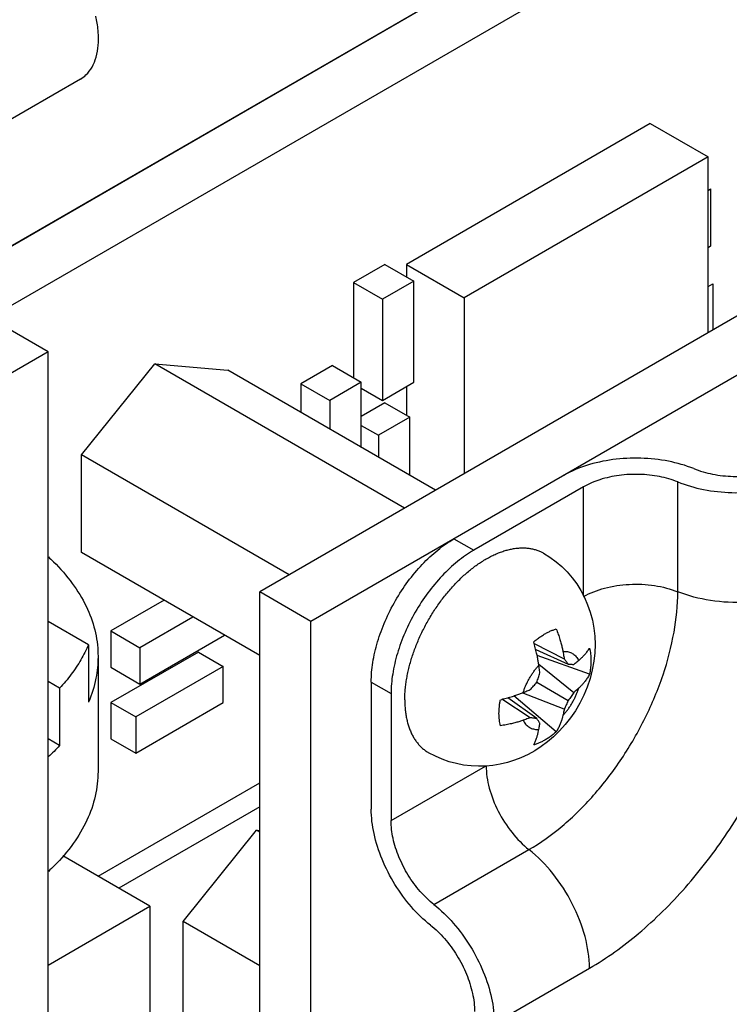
# Model space of a CAD drawing. Header units: inches. Extents: x 0 to 34, y 0 to 22.
# Tile 12 of 52: x 8.049 to 8.656, y 7.612 to 8.454. Entities that reach past the tile are written whole.
import ezdxf

# ---------------------------------------------------------------- set-up
doc = ezdxf.new("R2010")
doc.units = ezdxf.units.IN
doc.header["$LTSCALE"] = 1.87
doc.header["$MEASUREMENT"] = 0
doc.layers.get('0').update_dxf_attribs({"linetype": 'CONTINUOUS'})
doc.layers.add('COSMETIC', color=7, linetype='CONTINUOUS')

msp = doc.modelspace()

# ---------------------------------------------------------------- linework, layer by layer
at = {"color": 7, "linetype": 'CONTINUOUS'}
for p, q in [((12.051, 10.57522), (7.9791, 8.22417)), ((12.09484, 10.5499), (8.02294, 8.19886)), ((11.95979, 10.10449), (8.25384, 7.96474)), ((12.00363, 10.07918), (8.29768, 7.93942)), ((8.07282, 8.17006), (7.51562, 8.49178)), ((8.10042, 8.40315), (7.88477, 8.27864)), ((8.58802, 8.36519), (8.37942, 8.24475)), ((8.58802, 8.36519), (8.63751, 8.33661)), ((8.63751, 8.33661), (8.42892, 8.21617)), ((8.63751, 8.18626), (8.63751, 8.33661)), ((8.36102, 8.24474), (8.33415, 8.22923)), ((8.36102, 8.24474), (8.38577, 8.23045)), ((8.37942, 8.24475), (8.37942, 8.23412)), ((8.37942, 8.24475), (8.42892, 8.21617)), ((8.33415, 8.22923), (8.33415, 8.14775)), ((8.33415, 8.22923), (8.3589, 8.21494)), ((8.38577, 8.23045), (8.3589, 8.21494)), ((8.38577, 8.14391), (8.38577, 8.23045)), ((8.42892, 8.21617), (8.42892, 8.06582)), ((8.3589, 8.21494), (8.3589, 8.12839)), ((8.07282, 8.17006), (8.00211, 8.12923)), ((8.07282, 4.54247), (8.07282, 8.17006)), ((8.1014, 8.08179), (8.16404, 8.15972)), ((8.37779, 8.0363), (8.16404, 8.15972)), ((8.16404, 8.15972), (8.22668, 8.15413)), ((8.31603, 8.15821), (8.28916, 8.1427)), ((8.31603, 8.15821), (8.34078, 8.14392)), ((8.40426, 8.05159), (8.22668, 8.15413)), ((8.28916, 8.1427), (8.28916, 8.11805)), ((8.28916, 8.1427), (8.31391, 8.12841)), ((8.34078, 8.14392), (8.31391, 8.12841)), ((8.34078, 8.08825), (8.34078, 8.14392)), ((8.3589, 8.12839), (8.38577, 8.14391)), ((8.37942, 8.14024), (8.37942, 8.11573)), ((8.34078, 8.13886), (8.3589, 8.12839)), ((8.31391, 8.12841), (8.31391, 8.10376)), ((8.36102, 8.12635), (8.34078, 8.11466)), ((8.36102, 8.12635), (8.38224, 8.1141)), ((8.34078, 8.10702), (8.35537, 8.09859)), ((8.38224, 8.1141), (8.35537, 8.09859)), ((8.38224, 8.06431), (8.38224, 8.1141)), ((8.35537, 8.09859), (8.35537, 8.07982)), ((8.1014, 7.99828), (8.1014, 8.08179)), ((8.27899, 7.97926), (8.1014, 8.08179)), ((8.61151, 7.96482), (8.61151, 8.05871)), ((8.53103, 8.05456), (8.43698, 8.00026)), ((8.53103, 7.96133), (8.53103, 8.05456)), ((8.42001, 8.01006), (8.43698, 8.00026)), ((8.25384, 7.91026), (8.1014, 7.99828)), ((8.25384, 7.24879), (8.25384, 7.96474)), ((8.29768, 7.93942), (8.25384, 7.96474)), ((8.172, 7.95752), (8.12656, 7.93128)), ((8.10737, 7.91947), (8.07282, 7.93942)), ((8.19675, 7.94323), (8.15131, 7.91699)), ((8.29768, 7.22347), (8.29768, 7.93942)), ((8.12656, 7.93128), (8.12656, 7.90025)), ((8.12656, 7.93128), (8.15131, 7.91699)), ((8.15131, 7.88596), (8.22362, 7.92771)), ((8.10737, 7.91947), (8.10737, 7.87049)), ((8.20151, 7.91332), (8.12656, 7.87004)), ((8.15131, 7.91699), (8.15131, 7.88596)), ((8.20151, 7.91332), (8.22273, 7.90107)), ((8.48863, 7.92063), (8.51439, 7.90746)), ((8.49, 7.91555), (8.51786, 7.90297)), ((8.11554, 7.90921), (8.11554, 7.81124)), ((8.53605, 7.89431), (8.49122, 7.91028)), ((8.12656, 7.90025), (8.15131, 7.88596)), ((8.22273, 7.90107), (8.14777, 7.85779)), ((8.22273, 7.87004), (8.22273, 7.90107)), ((8.49256, 7.903), (8.52263, 7.87867)), ((8.08266, 7.8823), (8.07282, 7.88798)), ((8.3493, 7.88758), (8.3493, 7.77899)), ((8.3493, 7.88758), (8.36627, 7.87778)), ((8.08266, 7.8823), (8.08266, 7.83331)), ((8.49097, 7.88744), (8.51786, 7.87191)), ((8.36627, 7.87778), (8.36627, 7.76919)), ((8.48534, 7.85714), (8.46106, 7.87287)), ((8.49097, 7.85639), (8.46614, 7.87422)), ((8.50756, 7.84497), (8.47132, 7.8758)), ((8.51439, 7.86441), (8.47829, 7.87828)), ((8.12656, 7.87004), (8.12656, 7.83902)), ((8.12656, 7.87004), (8.14777, 7.85779)), ((8.14777, 7.82677), (8.22273, 7.87004)), ((8.14777, 7.85779), (8.14777, 7.82677)), ((8.08266, 7.83331), (8.07282, 7.83899)), ((8.12656, 7.83902), (8.14777, 7.82677)), ((8.36627, 7.76919), (8.44694, 7.81577)), ((8.11555, 7.72162), (8.25384, 7.80146)), ((8.25384, 7.78105), (8.13323, 7.71141)), ((8.18837, 7.68295), (8.25101, 7.76087)), ((8.25384, 7.75924), (8.25101, 7.76087)), ((8.25101, 7.76087), (8.25384, 7.76062)), ((8.40291, 7.69741), (8.48423, 7.74436)), ((8.15997, 7.69597), (8.08534, 7.73906)), ((8.07282, 7.64565), (8.15997, 7.69597)), ((8.15997, 7.69597), (8.15997, 7.44083)), ((8.18837, 7.59944), (8.18837, 7.68295)), ((8.25384, 7.64515), (8.18837, 7.68295)), ((8.45466, 7.59605), (8.53598, 7.643))]:
    msp.add_line(p, q, dxfattribs=at)
for points in [[(8.4968, 7.99772), (8.50221, 7.99433), (8.50738, 7.99053), (8.51228, 7.98633), (8.5169, 7.98172), (8.52116, 7.97679), (8.52509, 7.97148), (8.52864, 7.96584), (8.53176, 7.95993), (8.53444, 7.95378), (8.53669, 7.94734), (8.53847, 7.94068), (8.53975, 7.93384), (8.54053, 7.92686), (8.54079, 7.91977)], [(8.54079, 7.91977), (8.54053, 7.91268), (8.53976, 7.90557), (8.5384, 7.89811), (8.53648, 7.89068), (8.53402, 7.88337), (8.5311, 7.87635), (8.52771, 7.86958), (8.52391, 7.86311), (8.51976, 7.85701), (8.51521, 7.85121), (8.51047, 7.84594), (8.50533, 7.84092), (8.50022, 7.83657), (8.49466, 7.83243), (8.48916, 7.82888), (8.48347, 7.82574), (8.47733, 7.82288), (8.47172, 7.82071), (8.46592, 7.8189), (8.45973, 7.81741), (8.45335, 7.81635), (8.44729, 7.81578), (8.44095, 7.81562), (8.43476, 7.81591), (8.42834, 7.81667), (8.42219, 7.81787), (8.41604, 7.81953), (8.40999, 7.82165), (8.40413, 7.82421), (8.39837, 7.82725)]]:
    msp.add_lwpolyline(points, dxfattribs=at)
for points, knots in [([(8.10042, 8.40315), (8.10216, 8.40416), (8.10605, 8.40708), (8.11088, 8.41344), (8.11436, 8.42214), (8.11607, 8.4323), (8.11599, 8.44361), (8.11472, 8.4519), (8.11372, 8.45638), (8.11361, 8.45686)], [0, 0, 0, 0, 0.102059, 0.244649, 0.400878, 0.574537, 0.766387, 0.974845, 1, 1, 1, 1]), ([(8.6252, 8.0701), (8.61825, 8.07288), (8.60329, 8.07712), (8.57987, 8.07964), (8.55612, 8.07844), (8.5338, 8.07362), (8.52013, 8.06786), (8.51406, 8.06436)], [0, 0, 0, 0, 0.196071, 0.404448, 0.61477, 0.816363, 1, 1, 1, 1]), ([(8.6252, 8.0701), (8.63039, 8.06802), (8.64156, 8.06485), (8.65905, 8.06297), (8.67679, 8.06386), (8.69345, 8.06746), (8.70366, 8.07176), (8.7082, 8.07438)], [0, 0, 0, 0, 0.196071, 0.404448, 0.61477, 0.816363, 1, 1, 1, 1]), ([(8.61151, 8.05871), (8.60648, 8.06073), (8.59565, 8.0638), (8.57869, 8.06562), (8.56149, 8.06476), (8.54533, 8.06127), (8.53542, 8.0571), (8.53103, 8.05456)], [0, 0, 0, 0, 0.196071, 0.404448, 0.61477, 0.816363, 1, 1, 1, 1]), ([(8.61151, 8.05871), (8.61861, 8.05587), (8.63391, 8.05153), (8.65786, 8.04895), (8.68215, 8.05018), (8.70498, 8.05511), (8.71896, 8.061), (8.72517, 8.06458)], [0, 0, 0, 0, 0.196071, 0.404448, 0.61477, 0.816363, 1, 1, 1, 1]), ([(8.3493, 7.88758), (8.3493, 7.89317), (8.35032, 7.9048), (8.35441, 7.92235), (8.36094, 7.94012), (8.36969, 7.95746), (8.38033, 7.9737), (8.39245, 7.98825), (8.40561, 8.00056), (8.41517, 8.00726), (8.42001, 8.01006)], [0, 0, 0, 0, 0.114152, 0.237321, 0.36697, 0.499995, 0.63302, 0.762671, 0.885844, 1, 1, 1, 1]), ([(8.43698, 8.00026), (8.43214, 7.99746), (8.42258, 7.99076), (8.40942, 7.97845), (8.3973, 7.9639), (8.38666, 7.94766), (8.37791, 7.93032), (8.37138, 7.91255), (8.36729, 7.895), (8.36627, 7.88337), (8.36627, 7.87778)], [0, 0, 0, 0, 0.114156, 0.237329, 0.36698, 0.500005, 0.63303, 0.762679, 0.885848, 1, 1, 1, 1]), ([(8.38176, 7.90057), (8.38218, 7.90222), (8.38308, 7.90553), (8.38463, 7.91047), (8.38636, 7.91542), (8.38828, 7.92036), (8.39037, 7.92528), (8.39264, 7.93015), (8.39508, 7.93498), (8.39768, 7.93973), (8.40043, 7.94441), (8.40332, 7.94898), (8.40634, 7.95345), (8.40949, 7.95779), (8.41276, 7.96199), (8.41613, 7.96605), (8.41959, 7.96994), (8.42314, 7.97366), (8.42677, 7.97719), (8.43046, 7.98053), (8.4342, 7.98366), (8.43798, 7.98657), (8.44179, 7.98926), (8.44562, 7.99172), (8.44945, 7.99394), (8.45328, 7.99591), (8.45709, 7.99762), (8.46088, 7.99908), (8.46462, 8.00028), (8.46832, 8.00121), (8.47195, 8.00187), (8.47551, 8.00226), (8.47898, 8.00238), (8.48236, 8.00222), (8.48564, 8.00179), (8.4888, 8.00109), (8.49184, 8.00012), (8.4945, 7.99898), (8.49612, 7.99812), (8.4968, 7.99772)], [0, 0, 0, 0, 0.030407, 0.061263, 0.092511, 0.124093, 0.155948, 0.188014, 0.220226, 0.252519, 0.28483, 0.317091, 0.349238, 0.381206, 0.412933, 0.444356, 0.475416, 0.506055, 0.536218, 0.565855, 0.594917, 0.623361, 0.651149, 0.678248, 0.704631, 0.730278, 0.755177, 0.779324, 0.802724, 0.825391, 0.847352, 0.868645, 0.889319, 0.909435, 0.92907, 0.948308, 0.967247, 0.98599, 1, 1, 1, 1]), ([(8.07304, 7.99472), (8.07454, 7.99333), (8.08193, 7.98628), (8.09373, 7.97283), (8.1058, 7.95313), (8.11339, 7.93259), (8.11545, 7.91771), (8.11554, 7.90998), (8.11554, 7.90922)], [0, 0, 0, 0, 0.06226, 0.311944, 0.544667, 0.764366, 0.976623, 1, 1, 1, 1]), ([(8.48423, 7.74436), (8.49425, 7.75015), (8.51394, 7.76434), (8.54055, 7.79071), (8.56443, 7.82196), (8.58441, 7.85657), (8.59954, 7.89288), (8.60907, 7.9291), (8.61151, 7.95325), (8.61151, 7.96482)], [0, 0, 0, 0, 0.131241, 0.273829, 0.423767, 0.576243, 0.72618, 0.868764, 1, 1, 1, 1]), ([(8.53103, 7.96066), (8.53659, 7.96388), (8.54939, 7.9688), (8.57008, 7.97188), (8.59138, 7.97088), (8.60517, 7.96736), (8.61151, 7.96482)], [0, 0, 0, 0, 0.232615, 0.489922, 0.752611, 1, 1, 1, 1]), ([(8.53598, 7.643), (8.55086, 7.65159), (8.58015, 7.67268), (8.61969, 7.71188), (8.65519, 7.75834), (8.68489, 7.80979), (8.70737, 7.86375), (8.72155, 7.9176), (8.72517, 7.9535), (8.72517, 7.97069)], [0, 0, 0, 0, 0.131241, 0.273829, 0.423767, 0.576243, 0.72618, 0.868764, 1, 1, 1, 1]), ([(8.72517, 7.97069), (8.71731, 7.96615), (8.69924, 7.9592), (8.67002, 7.95485), (8.63994, 7.95626), (8.62047, 7.96123), (8.61151, 7.96482)], [0, 0, 0, 0, 0.232615, 0.489922, 0.752611, 1, 1, 1, 1]), ([(8.48828, 7.92189), (8.48916, 7.92266), (8.49095, 7.92414), (8.4937, 7.92618), (8.49648, 7.92802), (8.49926, 7.92963), (8.50204, 7.93101), (8.50479, 7.93215), (8.50664, 7.93276), (8.50756, 7.93302)], [0, 0, 0, 0, 0.157014, 0.309898, 0.45821, 0.601591, 0.739777, 0.872599, 1, 1, 1, 1]), ([(8.50756, 7.93302), (8.50817, 7.93149), (8.50929, 7.92854), (8.5107, 7.92427), (8.5118, 7.92041), (8.51264, 7.91697), (8.5131, 7.91482), (8.51329, 7.9138)], [0, 0, 0, 0, 0.245953, 0.472067, 0.671177, 0.845449, 1, 1, 1, 1]), ([(8.49273, 7.90193), (8.49258, 7.90296), (8.49223, 7.90516), (8.49158, 7.90867), (8.49074, 7.91264), (8.48964, 7.91711), (8.48877, 7.92025), (8.48828, 7.92189)], [0, 0, 0, 0, 0.15333, 0.325805, 0.522892, 0.748597, 1, 1, 1, 1]), ([(8.10737, 7.91947), (8.10549, 7.91509), (8.10106, 7.90637), (8.09274, 7.89393), (8.08619, 7.88612), (8.08266, 7.8823)], [0, 0, 0, 0, 0.319435, 0.651925, 1, 1, 1, 1]), ([(8.51329, 7.9138), (8.51394, 7.91385), (8.51521, 7.91388), (8.51708, 7.91368), (8.51886, 7.91325), (8.52052, 7.91259), (8.52206, 7.9117), (8.52346, 7.91059), (8.52472, 7.90927), (8.52582, 7.90775), (8.52644, 7.90663), (8.52672, 7.90605)], [0, 0, 0, 0, 0.117373, 0.230203, 0.339574, 0.446776, 0.553238, 0.660438, 0.769807, 0.882633, 1, 1, 1, 1]), ([(8.51329, 7.9138), (8.51344, 7.91303), (8.51371, 7.91156), (8.51408, 7.90944), (8.51429, 7.9081), (8.51439, 7.90746)], [0, 0, 0, 0, 0.366229, 0.698103, 1, 1, 1, 1]), ([(8.52672, 7.90605), (8.52733, 7.90657), (8.52858, 7.90769), (8.53046, 7.90951), (8.53238, 7.91159), (8.5343, 7.91394), (8.53548, 7.91566), (8.53605, 7.91657)], [0, 0, 0, 0, 0.171487, 0.355802, 0.556, 0.772727, 1, 1, 1, 1]), ([(8.53605, 7.91657), (8.53625, 7.91577), (8.5366, 7.91411), (8.53698, 7.91154), (8.5372, 7.90887), (8.53725, 7.90706), (8.53725, 7.90614)], [0, 0, 0, 0, 0.237226, 0.482962, 0.737249, 1, 1, 1, 1]), ([(8.11554, 7.90922), (8.11554, 7.90305), (8.11421, 7.88977), (8.11017, 7.87702), (8.10737, 7.87049)], [0, 0, 0, 0, 0.464105, 1, 1, 1, 1]), ([(8.51439, 7.90746), (8.51469, 7.90708), (8.51529, 7.90632), (8.51617, 7.90519), (8.51703, 7.90408), (8.51759, 7.90333), (8.51786, 7.90297)], [0, 0, 0, 0, 0.256709, 0.509542, 0.757523, 1, 1, 1, 1]), ([(8.52263, 7.90271), (8.52305, 7.90304), (8.52394, 7.90374), (8.5253, 7.90485), (8.52624, 7.90564), (8.52672, 7.90605)], [0, 0, 0, 0, 0.306928, 0.638866, 1, 1, 1, 1]), ([(8.53725, 7.90614), (8.53725, 7.90518), (8.53719, 7.90325), (8.53697, 7.90033), (8.53659, 7.89733), (8.53624, 7.89532), (8.53605, 7.89431)], [0, 0, 0, 0, 0.239809, 0.48666, 0.740198, 1, 1, 1, 1]), ([(8.37968, 7.89085), (8.37996, 7.89247), (8.38059, 7.89572), (8.38135, 7.89895), (8.38176, 7.90057)], [0, 0, 0, 0, 0.495349, 1, 1, 1, 1]), ([(8.4793, 7.87867), (8.47959, 7.87961), (8.48022, 7.88148), (8.48132, 7.88426), (8.48257, 7.88701), (8.48397, 7.88972), (8.48549, 7.89236), (8.48714, 7.89492), (8.4889, 7.89738), (8.49075, 7.89972), (8.49206, 7.90121), (8.49273, 7.90193)], [0, 0, 0, 0, 0.108711, 0.219209, 0.331001, 0.443578, 0.556417, 0.668994, 0.780787, 0.891286, 1, 1, 1, 1]), ([(8.49358, 7.89544), (8.4935, 7.8961), (8.49334, 7.89747), (8.49305, 7.89963), (8.49284, 7.90114), (8.49273, 7.90193)], [0, 0, 0, 0, 0.301533, 0.632966, 1, 1, 1, 1]), ([(8.51786, 7.90297), (8.51827, 7.90294), (8.51907, 7.90289), (8.52028, 7.90282), (8.52146, 7.90275), (8.52224, 7.90272), (8.52263, 7.90271)], [0, 0, 0, 0, 0.256022, 0.508702, 0.757081, 1, 1, 1, 1]), ([(8.37799, 7.8723), (8.37799, 7.8738), (8.37806, 7.87683), (8.37838, 7.88143), (8.37891, 7.88612), (8.3794, 7.88926), (8.37968, 7.89085)], [0, 0, 0, 0, 0.240784, 0.4879, 0.741079, 1, 1, 1, 1]), ([(8.49097, 7.88744), (8.4912, 7.8881), (8.49165, 7.88942), (8.49231, 7.89141), (8.49296, 7.89342), (8.49337, 7.89477), (8.49358, 7.89544)], [0, 0, 0, 0, 0.248177, 0.49817, 0.749149, 1, 1, 1, 1]), ([(8.53605, 7.89431), (8.5355, 7.89327), (8.53435, 7.89129), (8.53244, 7.88857), (8.53051, 7.88619), (8.52861, 7.88413), (8.52734, 7.88288), (8.52672, 7.8823)], [0, 0, 0, 0, 0.230388, 0.450145, 0.650998, 0.833116, 1, 1, 1, 1]), ([(8.4793, 7.87867), (8.48004, 7.87897), (8.48145, 7.87954), (8.48347, 7.88037), (8.48474, 7.88092), (8.48534, 7.88118)], [0, 0, 0, 0, 0.366517, 0.698342, 1, 1, 1, 1]), ([(8.48534, 7.88118), (8.48582, 7.88169), (8.48678, 7.88273), (8.4882, 7.88429), (8.4896, 7.88586), (8.49051, 7.88691), (8.49097, 7.88744)], [0, 0, 0, 0, 0.251994, 0.503268, 0.752836, 1, 1, 1, 1]), ([(8.51329, 7.85905), (8.51396, 7.85977), (8.51527, 7.86125), (8.51712, 7.8636), (8.51888, 7.86605), (8.52053, 7.86861), (8.52205, 7.87126), (8.52344, 7.87396), (8.5247, 7.87671), (8.5258, 7.87949), (8.52643, 7.88137), (8.52672, 7.8823)], [0, 0, 0, 0, 0.108714, 0.219213, 0.331006, 0.443583, 0.556422, 0.668999, 0.780791, 0.891289, 1, 1, 1, 1]), ([(8.52672, 7.8823), (8.52624, 7.88185), (8.5253, 7.881), (8.52394, 7.87979), (8.52305, 7.87903), (8.52263, 7.87867)], [0, 0, 0, 0, 0.361867, 0.694104, 1, 1, 1, 1]), ([(8.37799, 7.8723), (8.37799, 7.87085), (8.37806, 7.86798), (8.37837, 7.86374), (8.3789, 7.85966), (8.37963, 7.85573), (8.38057, 7.85198), (8.38171, 7.84841), (8.38305, 7.84503), (8.38459, 7.84186), (8.38632, 7.8389), (8.38824, 7.83616), (8.39035, 7.83366), (8.39262, 7.83139), (8.39507, 7.82937), (8.39702, 7.82805), (8.39815, 7.82738), (8.39837, 7.82725)], [0, 0, 0, 0, 0.08435, 0.166292, 0.245797, 0.322867, 0.397535, 0.469867, 0.539965, 0.607972, 0.674068, 0.738476, 0.801454, 0.863301, 0.924342, 0.984929, 1, 1, 1, 1]), ([(8.45859, 7.86072), (8.45859, 7.86167), (8.45864, 7.8636), (8.45887, 7.86653), (8.45924, 7.86952), (8.45959, 7.87153), (8.45979, 7.87254)], [0, 0, 0, 0, 0.239812, 0.486662, 0.7402, 1, 1, 1, 1]), ([(8.45979, 7.87254), (8.46142, 7.87293), (8.46454, 7.87373), (8.46894, 7.87501), (8.47283, 7.87627), (8.47623, 7.87748), (8.47832, 7.87828), (8.4793, 7.87867)], [0, 0, 0, 0, 0.245897, 0.472144, 0.671371, 0.845631, 1, 1, 1, 1]), ([(8.51786, 7.87191), (8.51759, 7.87128), (8.51703, 7.87002), (8.51617, 7.86814), (8.51529, 7.86626), (8.51469, 7.86502), (8.51439, 7.86441)], [0, 0, 0, 0, 0.249499, 0.499961, 0.750511, 1, 1, 1, 1]), ([(8.52263, 7.87867), (8.52224, 7.8781), (8.52147, 7.87695), (8.52028, 7.87525), (8.51908, 7.87357), (8.51827, 7.87246), (8.51786, 7.87191)], [0, 0, 0, 0, 0.25074, 0.5016, 0.751592, 1, 1, 1, 1]), ([(8.51439, 7.86441), (8.51429, 7.86386), (8.51408, 7.86271), (8.51372, 7.86093), (8.51344, 7.85969), (8.51329, 7.85905)], [0, 0, 0, 0, 0.305764, 0.637579, 1, 1, 1, 1]), ([(8.45979, 7.85028), (8.45958, 7.85109), (8.45923, 7.85275), (8.45886, 7.85531), (8.45863, 7.85798), (8.45859, 7.8598), (8.45859, 7.86072)], [0, 0, 0, 0, 0.237232, 0.48297, 0.737255, 1, 1, 1, 1]), ([(8.4793, 7.85492), (8.47833, 7.85459), (8.47625, 7.85391), (8.47289, 7.85293), (8.46903, 7.85195), (8.46461, 7.85103), (8.46145, 7.85052), (8.45979, 7.85028)], [0, 0, 0, 0, 0.153513, 0.326002, 0.522976, 0.748546, 1, 1, 1, 1]), ([(8.48534, 7.85714), (8.48474, 7.85691), (8.48347, 7.85642), (8.48146, 7.85568), (8.48004, 7.85518), (8.4793, 7.85492)], [0, 0, 0, 0, 0.301766, 0.633214, 1, 1, 1, 1]), ([(8.4793, 7.85492), (8.47958, 7.85434), (8.48019, 7.85322), (8.4813, 7.8517), (8.48256, 7.85038), (8.48396, 7.84927), (8.4855, 7.84838), (8.48716, 7.84772), (8.48894, 7.84729), (8.49081, 7.8471), (8.49208, 7.84712), (8.49273, 7.84717)], [0, 0, 0, 0, 0.117367, 0.230193, 0.339562, 0.446762, 0.553224, 0.660426, 0.769797, 0.882627, 1, 1, 1, 1]), ([(8.49097, 7.85639), (8.49051, 7.85644), (8.48959, 7.85655), (8.48819, 7.85674), (8.48677, 7.85693), (8.48582, 7.85707), (8.48534, 7.85714)], [0, 0, 0, 0, 0.243465, 0.491874, 0.744429, 1, 1, 1, 1]), ([(8.49358, 7.85239), (8.49337, 7.85272), (8.49295, 7.85338), (8.4923, 7.85437), (8.49164, 7.85538), (8.49119, 7.85605), (8.49097, 7.85639)], [0, 0, 0, 0, 0.244012, 0.492705, 0.744994, 1, 1, 1, 1]), ([(8.51329, 7.85905), (8.5131, 7.85823), (8.51266, 7.85652), (8.51183, 7.85387), (8.51075, 7.85102), (8.50935, 7.84799), (8.5082, 7.84598), (8.50756, 7.84497)], [0, 0, 0, 0, 0.165781, 0.346105, 0.544944, 0.764365, 1, 1, 1, 1]), ([(8.48828, 7.83383), (8.48877, 7.83476), (8.48966, 7.83662), (8.49074, 7.83944), (8.49159, 7.84216), (8.49224, 7.84472), (8.49258, 7.84637), (8.49273, 7.84717)], [0, 0, 0, 0, 0.222143, 0.439094, 0.641252, 0.827375, 1, 1, 1, 1]), ([(8.49273, 7.84717), (8.49284, 7.8478), (8.49306, 7.849), (8.49334, 7.85074), (8.4935, 7.85185), (8.49358, 7.85239)], [0, 0, 0, 0, 0.36058, 0.692938, 1, 1, 1, 1]), ([(8.50756, 7.84497), (8.50667, 7.8442), (8.50488, 7.84272), (8.50213, 7.84067), (8.49936, 7.83884), (8.49657, 7.83723), (8.4938, 7.83585), (8.49104, 7.83471), (8.48919, 7.8341), (8.48828, 7.83383)], [0, 0, 0, 0, 0.157018, 0.309906, 0.45822, 0.601602, 0.739786, 0.872605, 1, 1, 1, 1]), ([(8.44759, 7.81614), (8.44759, 7.80972), (8.44972, 7.79617), (8.4574, 7.77672), (8.46891, 7.75877), (8.47886, 7.74859), (8.48423, 7.74436)], [0, 0, 0, 0, 0.232609, 0.489916, 0.752607, 1, 1, 1, 1]), ([(8.11554, 7.81124), (8.11554, 7.80416), (8.11388, 7.78978), (8.10653, 7.76879), (8.09452, 7.74865), (8.08247, 7.73471), (8.07479, 7.72734), (8.07307, 7.72576)], [0, 0, 0, 0, 0.215879, 0.43887, 0.674996, 0.928538, 1, 1, 1, 1]), ([(8.3999, 7.67987), (8.39402, 7.68449), (8.38287, 7.69533), (8.36897, 7.71435), (8.35813, 7.73552), (8.35115, 7.75726), (8.3493, 7.77198), (8.3493, 7.77899)], [0, 0, 0, 0, 0.196074, 0.404453, 0.614776, 0.816368, 1, 1, 1, 1]), ([(8.40291, 7.69741), (8.39865, 7.70076), (8.39058, 7.70861), (8.38052, 7.72238), (8.37267, 7.73771), (8.36761, 7.75346), (8.36627, 7.76412), (8.36627, 7.76919)], [0, 0, 0, 0, 0.196074, 0.404453, 0.614776, 0.816368, 1, 1, 1, 1]), ([(8.53598, 7.643), (8.53598, 7.65207), (8.53296, 7.6712), (8.52212, 7.69868), (8.50586, 7.72402), (8.49182, 7.7384), (8.48423, 7.74436)], [0, 0, 0, 0, 0.232609, 0.489916, 0.752607, 1, 1, 1, 1]), ([(8.40291, 7.69741), (8.40893, 7.69269), (8.42033, 7.6816), (8.43454, 7.66215), (8.44563, 7.6405), (8.45277, 7.61827), (8.45466, 7.60322), (8.45466, 7.59605)], [0, 0, 0, 0, 0.196074, 0.404453, 0.614776, 0.816368, 1, 1, 1, 1]), ([(8.3999, 7.67987), (8.4043, 7.67642), (8.41262, 7.66832), (8.423, 7.65412), (8.43109, 7.63831), (8.43631, 7.62208), (8.43769, 7.61108), (8.43769, 7.60585)], [0, 0, 0, 0, 0.196074, 0.404453, 0.614776, 0.816368, 1, 1, 1, 1])]:
    msp.add_open_spline(points, degree=3, knots=knots, dxfattribs=at)
msp.add_open_spline([(8.08266, 7.83331), (8.07957, 7.82996), (8.07633, 7.82674), (8.07298, 7.82365)], degree=3, dxfattribs=at)
at = {"layer": 'COSMETIC', "color": 4, "linetype": 'CONTINUOUS'}
for p, q in [((7.97875, 8.22437), (12.05065, 10.57542)), ((8.63751, 8.30799), (8.63966, 8.30923)), ((8.63966, 8.30923), (8.63966, 8.26024)), ((8.63966, 8.26024), (8.63751, 8.259)), ((8.63751, 8.22582), (8.64167, 8.22822)), ((8.64167, 8.22822), (8.64167, 8.18866))]:
    msp.add_line(p, q, dxfattribs=at)

doc.saveas('drawing.dxf')
